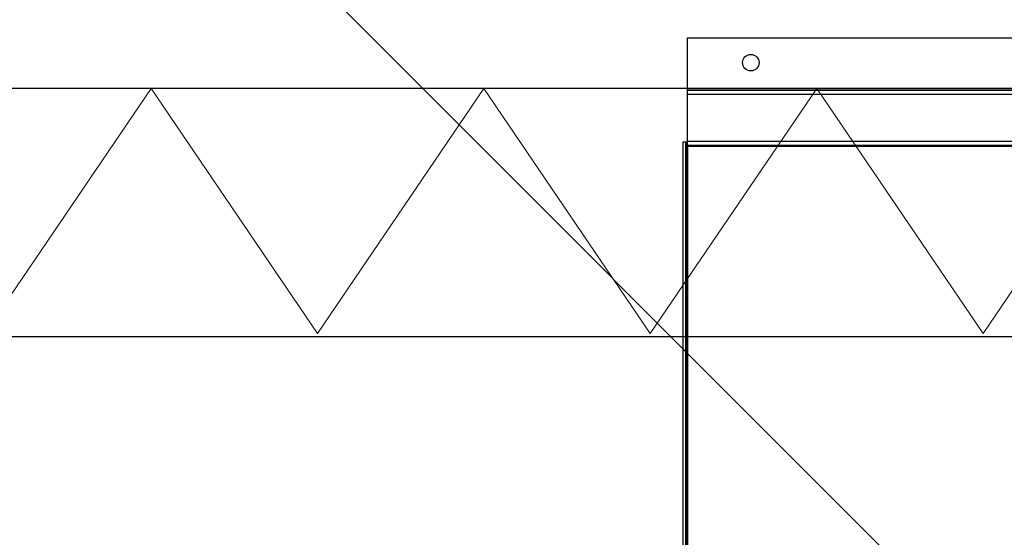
# Model space of a CAD drawing. Header units: millimetres. Extents: x -740 to 33545, y 5178 to 22494.
# Tile 78 of 256: x 9291 to 9327, y 6712 to 6731. Entities that reach past the tile are written whole.
import ezdxf
from ezdxf.lldxf.tags import DXFTag

# ---------------------------------------------------------------- set-up
doc = ezdxf.new("R2010")
doc.units = ezdxf.units.MM
doc.header["$MEASUREMENT"] = 0
doc.layers.add('_IS_Centralki', color=3, linetype='Continuous', lineweight=30)
doc.layers.add('l.przerywana', color=252, linetype='ICAD_ISO03W100', lineweight=5)
tags = doc.linetypes.add('ICAD_ISO03W100', pattern=[30, 12, -18]).pattern_tags.tags
tags[6:7] = [DXFTag(74, 4), DXFTag(75, 0), DXFTag(340, '0'), DXFTag(46, 1.0), DXFTag(50, 0.0), DXFTag(44, 0.0), DXFTag(45, 0.0)]
tags[4:5] = [DXFTag(74, 4), DXFTag(75, 0), DXFTag(340, '0'), DXFTag(46, 1.0), DXFTag(50, 0.0), DXFTag(44, 0.0), DXFTag(45, 0.0)]

# ---------------------------------------------------------------- blocks, each defined once
blk = doc.blocks.new('Centrala_kuchnia')
at = {"layer": '_IS_Centralki', "linetype": 'Continuous'}
for p, q in [((16497.84, -1966.5), (16497.84, -1340.5)), ((16516.34, -1340.5), (16516.34, -1966.5)), ((16516.84, -1966.5), (16516.84, -1340.5)), ((16518.34, -1966.5), (16518.34, -1340.5)), ((16535.34, -1966.5), (16535.34, -1340.5)), ((16536.84, -1966.5), (16536.84, -1340.5)), ((16537.26, -1340.49), (16537.26, -1966.51)), ((16537.26, -1966.5), (16497.84, -1966.5)), ((16537.26, -1966.51), (16537.08, -1966.51)), ((16537.26, -1966.51), (16767.17, -1966.51)), ((16535.6, -1968.04), (16535.61, -1967.04)), ((16742.23, -1968.04), (16535.6, -1968.04)), ((16535.61, -1967.01), (16537.34, -1967.01)), ((16535.61, -1967.04), (16535.61, -1967.01)), ((16767.17, -1967.04), (16535.61, -1967.04)), ((16537.34, -1967.01), (16767.17, -1967.01))]:
    blk.add_line(p, q, dxfattribs=at)
at = {"layer": '_IS_Centralki'}
for p, q in [((16516.23, -1340), (16516.23, -2221)), ((16606.23, -2221), (16606.23, -1340))]:
    blk.add_line(p, q, dxfattribs=at)
at = {"layer": '_IS_Centralki', "linetype": 'Continuous', "lineweight": 0}
for p, q in [((16605.14, -1859.13), (16516.23, -1798.69)), ((16516.23, -1919.56), (16605.14, -1859.13)), ((16605.14, -1980), (16516.23, -1919.56)), ((16516.23, -2040.44), (16605.14, -1980)), ((16605.14, -2100.87), (16516.23, -2040.44)), ((16516.23, -2161.31), (16605.14, -2100.87)), ((16604.04, -2221), (16516.23, -2161.31))]:
    blk.add_line(p, q, dxfattribs=at)
at = {"layer": '_IS_Centralki', "linetype": 'Continuous'}
blk.add_circle((16506.84, -1943.5), 3, dxfattribs=at)
blk.add_arc((16540.12, -1966.51), 2.87, 179.9997, 180.8759, dxfattribs=at)
for points, knots in [([(16537.08, -1966.51), (16537.08, -1966.55), (16537.08, -1966.72), (16537.09, -1966.89), (16537.1, -1967.01)], [0, 0, 0, 0, 0.254393, 1, 1, 1, 1]), ([(16537.26, -1966.55), (16537.26, -1966.61), (16537.26, -1966.72), (16537.28, -1966.87), (16537.3, -1966.95), (16537.33, -1967.01), (16537.34, -1967.01)], [0, 0, 0, 0, 0.375185, 0.68902, 0.902271, 1, 1, 1, 1])]:
    blk.add_open_spline(points, degree=3, knots=knots, dxfattribs=at)

msp = doc.modelspace()

# ---------------------------------------------------------------- linework, layer by layer
at = {"layer": 'l.przerywana'}
msp.add_line((9410.994, 6622.845), (9241.938, 6791.902), dxfattribs=at)

# ---------------------------------------------------------------- block references
at = {"layer": '_IS_Centralki', "color": 7, "lineweight": 5, "xscale": 0.1, "yscale": 0.1, "zscale": 0.1, "rotation": 270}
msp.add_blockref('Centrala_kuchnia', (9512.043, 8379.678), dxfattribs=at)

doc.saveas('drawing.dxf')
